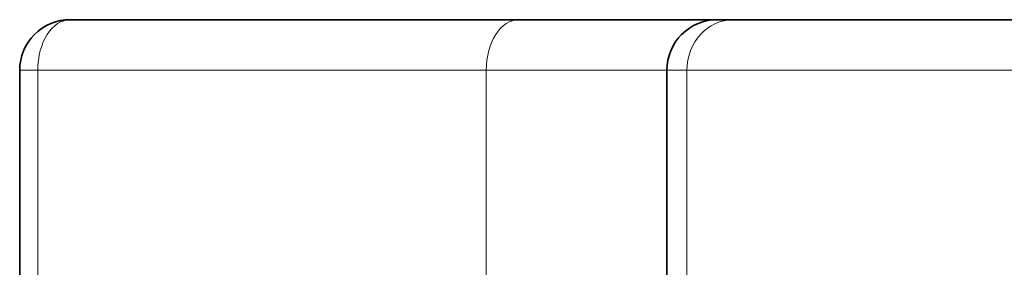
# Model space of a CAD drawing. Extents: x 5 to 415, y 5 to 296.
# Tile 53 of 58: x 353.09 to 372.56, y 259.7 to 264.6. Entities that reach past the tile are written whole.
import ezdxf

# ---------------------------------------------------------------- set-up
doc = ezdxf.new("R2010")
doc.units = 0

msp = doc.modelspace()

# ---------------------------------------------------------------- linework, layer by layer
at = {"color": 7, "lineweight": 35, "ltscale": 0.221767}
msp.add_line((362.955811, 264.596985), (354.085144, 264.596985), dxfattribs=at)
at = {"color": 7, "lineweight": 35, "ltscale": 0.044652}
msp.add_line((356.585144, 264.596985), (358.371216, 264.596985), dxfattribs=at)
at = {"color": 7, "lineweight": 35}
for p, q in [((386.413025, 264.596985), (358.371216, 264.596985)), ((353.085144, 88.596985), (353.085144, 263.596985)), ((365.885132, 88.596985), (365.885132, 263.596985))]:
    msp.add_line(p, q, dxfattribs=at)
at = {"color": 7, "lineweight": 35, "ltscale": 0.098233}
msp.add_line((362.955811, 264.596985), (366.885132, 264.596985), dxfattribs=at)
at = {"color": 7, "lineweight": 35, "ltscale": 0.00795}
msp.add_line((366.885132, 264.596985), (367.203125, 264.596985), dxfattribs=at)
at = {"color": 7, "lineweight": 35, "ltscale": 0.322962}
msp.add_line((367.203125, 264.596985), (380.121613, 264.596985), dxfattribs=at)
at = {"color": 7, "lineweight": 35, "ltscale": 0.039043}
msp.add_line((353.085144, 263.596985), (353.085144, 262.035278), dxfattribs=at)
at = {"color": 7, "lineweight": 13, "ltscale": 0.00893}
msp.add_line((353.442352, 263.596985), (353.085144, 263.596985), dxfattribs=at)
at = {"color": 7, "lineweight": 13}
for p, q in [((353.442352, 88.596985), (353.442352, 263.596985)), ((362.313019, 88.596985), (362.313019, 263.596985)), ((366.282623, 88.596985), (366.282623, 263.596985))]:
    msp.add_line(p, q, dxfattribs=at)
at = {"color": 7, "lineweight": 13, "ltscale": 0.221767}
msp.add_line((362.313019, 263.596985), (353.442352, 263.596985), dxfattribs=at)
at = {"color": 7, "lineweight": 13, "ltscale": 0.089303}
msp.add_line((362.313019, 263.596985), (365.885132, 263.596985), dxfattribs=at)
at = {"color": 7, "lineweight": 13, "ltscale": 0.009937}
msp.add_line((365.885132, 263.596985), (366.282623, 263.596985), dxfattribs=at)
at = {"color": 7, "lineweight": 13, "ltscale": 0.322962}
msp.add_line((366.282623, 263.596985), (379.201111, 263.596985), dxfattribs=at)
at = {"color": 7, "lineweight": 35, "ltscale": 0.035957}
msp.add_line((353.085144, 262.035278), (353.085144, 260.596985), dxfattribs=at)
at = {"color": 7, "lineweight": 35}
for centre in [(354.085144, 263.596985), (366.885132, 263.596985)]:
    msp.add_arc(centre, 1, 90.000003, 180.000005, dxfattribs=at)
at = {"color": 7, "lineweight": 13}
for centre, ratio in [((354.085144, 263.596985), 0.642788), ((362.955811, 263.596985), 0.642788), ((367.203125, 263.596985), 0.920505)]:
    msp.add_ellipse(centre, major_axis=(0, -1), ratio=ratio, start_param=3.141592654, end_param=4.71238898, dxfattribs=at)

doc.saveas('drawing.dxf')
